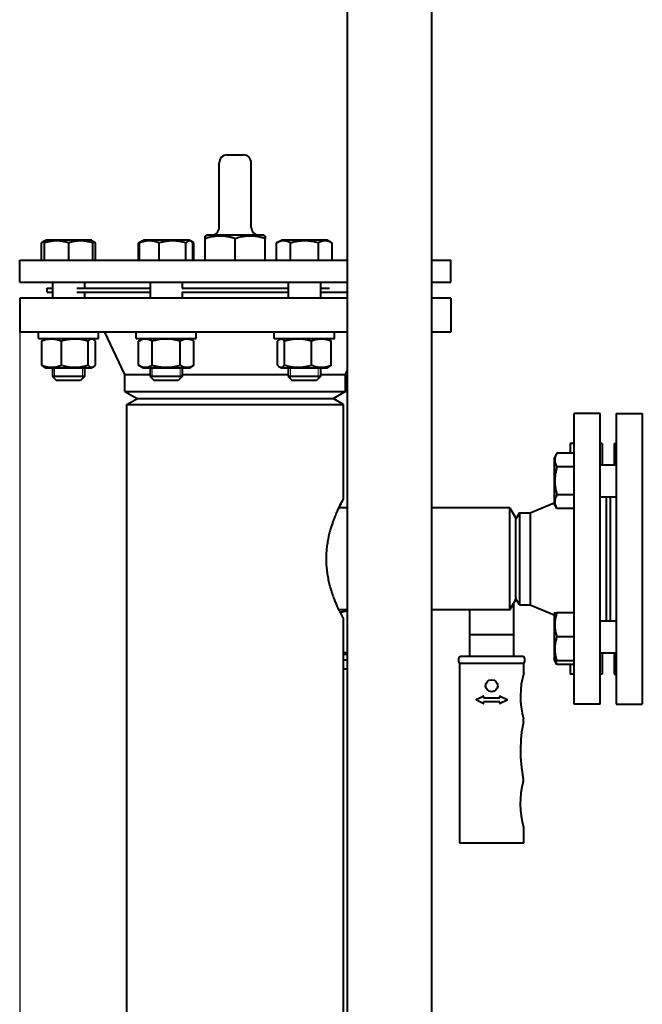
# Model space of a CAD drawing. Header units: millimetres. Extents: x -4428 to 3866, y -3426 to 3855.
# Tile 132 of 191: x 1097 to 1408, y -1292 to -801. Entities that reach past the tile are written whole.
import ezdxf

# ---------------------------------------------------------------- set-up
doc = ezdxf.new("R2010")
doc.units = ezdxf.units.MM
doc.linetypes.add('K5LT_BASIC', pattern=[0])
doc.linetypes.add('K5LT_THIN', pattern=[0])
doc.layers.add('Системный слой', color=7, linetype='Continuous')
doc.styles.add('KDIMTEXTSTYLE', font='GOST_AU.SHX', dxfattribs={"width": 0.96, "oblique": 15, "height": 5})
doc.dimstyles.new('KDIMSTYLE (1.00)', dxfattribs={"dimtxt": 5, "dimasz": 1, "dimexe": 2, "dimexo": 0, "dimgap": 1, "dimtad": 1, "dimtxsty": 'KDIMTEXTSTYLE', "dimsah": 1, "dimcen": 0, "dimdle": 1, "dimadec": 0, "dimazin": 0, "dimtfac": 0.667, "dimtmove": 0, "dimatfit": 3, "dimfxl": 1, "dimtvp": 1, "dimtolj": 1, "dimtzin": 0, "dimarcsym": 0})

# ---------------------------------------------------------------- blocks, each defined once
blk = doc.blocks.new('KDIMARROW_01')
at = {"layer": 'Системный слой'}
blk.add_hatch(color=0, dxfattribs=at).paths.add_polyline_path([(0, 0), (-5, 0.66), (-4.5, 0), (-5, -0.66)])
at = {"layer": 'Системный слой', "color": 0, "linetype": 'K5LT_THIN', "lineweight": 20}
for p, q in [((-4.5, 0), (-5, 0.66)), ((-5, 0.66), (0, 0)), ((0, 0), (-5, -0.66)), ((-5, -0.66), (-4.5, 0)), ((0, 0), (-1, 0))]:
    blk.add_line(p, q, dxfattribs=at)
blk = doc.blocks.new('U16')
at = {"layer": 'Системный слой', "color": 150, "linetype": 'K5LT_BASIC', "lineweight": 40, "true_color": 0x0080ff}
for p, q in [((1260.93, -1792.06), (1260.93, -665.95)), ((1302.93, -1702.08), (1302.93, -665.95)), ((1200.93, -868.45), (1208.93, -868.45)), ((1196.93, -904.45), (1196.93, -872.45)), ((1212.93, -904.45), (1212.93, -872.45)), ((1189.93, -908.89), (1190.68, -908.45)), ((1219.18, -908.45), (1190.68, -908.45)), ((1219.93, -908.89), (1219.18, -908.45)), ((1108.37, -920.95), (1108.37, -912.37)), ((1109.33, -911.56), (1109.78, -911.3)), ((1109.73, -920.95), (1109.73, -912.37)), ((1109.78, -911.3), (1110.38, -910.95)), ((1109.84, -920.95), (1109.84, -912.37)), ((1121.87, -910.95), (1110.38, -910.95)), ((1133.18, -910.95), (1121.87, -910.95)), ((1121.89, -920.95), (1121.89, -912.37)), ((1133.78, -911.3), (1133.18, -910.95)), ((1134.23, -911.56), (1133.78, -911.3)), ((1133.84, -920.95), (1133.84, -912.37)), ((1135.19, -920.95), (1135.19, -912.37)), ((1156.63, -912.37), (1156.69, -912.34)), ((1156.63, -920.95), (1156.63, -912.37)), ((1156.69, -912.34), (1159.09, -910.95)), ((1157.13, -920.95), (1157.13, -912.37)), ((1158.09, -911.53), (1159.09, -910.95)), ((1178.61, -910.95), (1159.09, -910.95)), ((1167.01, -920.95), (1167.01, -912.37)), ((1181.89, -910.95), (1178.61, -910.95)), ((1180.36, -920.95), (1180.36, -912.37)), ((1182.89, -911.53), (1181.89, -910.95)), ((1182.89, -911.53), (1181.89, -910.95)), ((1184.28, -912.34), (1182.89, -911.53)), ((1183.84, -920.95), (1183.84, -912.37)), ((1184.34, -912.37), (1184.28, -912.34)), ((1184.34, -920.95), (1184.34, -912.37)), ((1189.93, -910.23), (1189.93, -908.89)), ((1189.93, -920.95), (1189.93, -910.23)), ((1204.93, -920.95), (1204.93, -910.23)), ((1219.93, -908.89), (1219.93, -910.23)), ((1219.93, -920.95), (1219.93, -910.23)), ((1225.52, -912.37), (1225.58, -912.34)), ((1225.52, -920.95), (1225.52, -912.37)), ((1225.58, -912.34), (1227.97, -910.95)), ((1250.77, -910.95), (1227.97, -910.95)), ((1232.54, -920.95), (1232.54, -912.37)), ((1246.39, -920.95), (1246.39, -912.37)), ((1253.17, -912.34), (1250.77, -910.95)), ((1253.23, -912.37), (1253.17, -912.34)), ((1253.23, -920.95), (1253.23, -912.37)), ((1097.43, -920.95), (1260.93, -920.95)), ((1097.43, -931.95), (1097.43, -920.95)), ((1302.93, -920.95), (1312.43, -920.95)), ((1312.43, -931.95), (1312.43, -920.95)), ((1097.43, -931.95), (1260.93, -931.95)), ((1113.78, -931.95), (1113.78, -939.95)), ((1129.78, -931.95), (1129.78, -934.95)), ((1162.49, -931.95), (1162.49, -939.95)), ((1178.49, -931.95), (1178.49, -934.95)), ((1231.37, -931.95), (1231.37, -939.95)), ((1247.37, -931.95), (1247.37, -939.95)), ((1302.93, -931.95), (1312.43, -931.95)), ((1111.19, -936.95), (1111.19, -934.95)), ((1111.19, -934.95), (1113.78, -934.95)), ((1111.19, -936.95), (1113.78, -936.95)), ((1125.93, -934.95), (1162.49, -934.95)), ((1125.93, -936.95), (1162.49, -936.95)), ((1129.78, -936.95), (1129.78, -939.95)), ((1178.49, -934.95), (1194.19, -934.95)), ((1178.49, -936.95), (1178.49, -939.95)), ((1178.49, -936.95), (1194.19, -936.95)), ((1194.19, -934.95), (1231.37, -934.95)), ((1194.19, -936.95), (1231.37, -936.95)), ((1247.37, -934.95), (1251.93, -934.95)), ((1247.37, -936.95), (1260.93, -936.95)), ((1097.43, -939.95), (1097.43, -956.95)), ((1204.93, -939.95), (1097.43, -939.95)), ((1260.93, -939.95), (1204.93, -939.95)), ((1312.43, -939.95), (1302.93, -939.95)), ((1312.43, -939.95), (1312.43, -956.95)), ((1204.93, -956.95), (1097.43, -956.95)), ((1106.78, -959.95), (1106.78, -956.95)), ((1136.78, -959.95), (1136.78, -956.95)), ((1136.78, -959.95), (1136.78, -956.95)), ((1149.93, -977.95), (1139.93, -956.95)), ((1155.49, -959.95), (1155.49, -956.95)), ((1185.49, -959.95), (1185.49, -956.95)), ((1260.93, -956.95), (1204.93, -956.95)), ((1224.37, -959.95), (1224.37, -956.95)), ((1254.37, -959.95), (1254.37, -956.95)), ((1312.43, -956.95), (1302.93, -956.95)), ((1106.78, -959.95), (1136.78, -959.95)), ((1108.4, -973.34), (1108.4, -961.37)), ((1109.36, -960.55), (1110.38, -959.95)), ((1109.78, -960.3), (1110.38, -959.95)), ((1118.2, -973.34), (1118.2, -961.37)), ((1131.58, -973.34), (1131.58, -961.37)), ((1134.2, -960.55), (1133.18, -959.95)), ((1135.17, -973.34), (1135.17, -961.37)), ((1155.49, -959.95), (1185.49, -959.95)), ((1156.63, -961.37), (1159.09, -959.95)), ((1156.63, -973.34), (1156.63, -961.37)), ((1163.56, -973.34), (1163.56, -961.37)), ((1177.42, -973.34), (1177.42, -961.37)), ((1184.35, -961.37), (1181.89, -959.95)), ((1184.35, -973.34), (1184.35, -961.37)), ((1224.37, -959.95), (1254.37, -959.95)), ((1225.99, -973.34), (1225.99, -961.37)), ((1226.95, -960.55), (1227.97, -959.95)), ((1229.57, -973.34), (1229.57, -961.37)), ((1242.96, -973.34), (1242.96, -961.37)), ((1251.8, -960.55), (1250.77, -959.95)), ((1252.76, -973.34), (1252.76, -961.37)), ((1110.38, -974.75), (1109.36, -974.16)), ((1110.38, -974.75), (1109.78, -974.41)), ((1133.18, -974.75), (1110.38, -974.75)), ((1113.78, -974.75), (1113.78, -978.95)), ((1129.78, -974.75), (1129.78, -978.95)), ((1129.78, -974.75), (1129.78, -978.95)), ((1133.18, -974.75), (1134.2, -974.16)), ((1159.09, -974.75), (1156.63, -973.34)), ((1181.89, -974.75), (1159.09, -974.75)), ((1162.49, -974.75), (1162.49, -978.95)), ((1178.49, -974.75), (1178.49, -978.95)), ((1181.89, -974.75), (1184.35, -973.34)), ((1227.97, -974.75), (1226.95, -974.16)), ((1231.31, -974.75), (1227.97, -974.75)), ((1250.77, -974.75), (1231.31, -974.75)), ((1231.37, -974.75), (1231.37, -978.95)), ((1247.37, -974.75), (1247.37, -978.95)), ((1250.77, -974.75), (1251.8, -974.16)), ((1259.93, -977.95), (1260.93, -975.86)), ((1129.78, -978.95), (1113.78, -978.95)), ((1113.78, -978.95), (1115.78, -980.95)), ((1127.78, -980.95), (1115.78, -980.95)), ((1129.78, -978.95), (1127.78, -980.95)), ((1129.78, -978.95), (1127.78, -980.95)), ((1149.93, -977.95), (1162.49, -977.95)), ((1149.93, -986.49), (1149.93, -977.95)), ((1178.49, -978.95), (1162.49, -978.95)), ((1162.49, -978.95), (1164.49, -980.95)), ((1176.49, -980.95), (1164.49, -980.95)), ((1178.49, -978.95), (1176.49, -980.95)), ((1178.49, -977.95), (1204.93, -977.95)), ((1204.93, -977.95), (1231.37, -977.95)), ((1247.37, -978.95), (1231.37, -978.95)), ((1231.37, -978.95), (1233.37, -980.95)), ((1245.37, -980.95), (1233.37, -980.95)), ((1247.37, -978.95), (1245.37, -980.95)), ((1247.37, -977.95), (1259.93, -977.95)), ((1259.93, -986.49), (1259.93, -977.95)), ((1149.93, -986.49), (1155.93, -989.95)), ((1149.93, -986.49), (1204.93, -986.49)), ((1204.93, -986.49), (1259.93, -986.49)), ((1259.93, -986.49), (1253.93, -989.95)), ((1150.93, -992.95), (1156.13, -989.95)), ((1155.93, -989.95), (1204.93, -989.95)), ((1204.93, -989.95), (1253.93, -989.95)), ((1258.93, -992.95), (1253.73, -989.95)), ((1150.93, -1486.95), (1150.93, -992.95)), ((1150.93, -992.95), (1258.93, -992.95)), ((1258.93, -1039.95), (1258.93, -992.95)), ((1373.93, -1142.45), (1373.93, -997.45)), ((1386.93, -997.45), (1373.93, -997.45)), ((1386.93, -1142.45), (1386.93, -997.45)), ((1394.93, -997.45), (1394.93, -1069.95)), ((1394.93, -997.45), (1407.93, -997.45)), ((1407.93, -997.45), (1407.93, -1069.95)), ((1373.93, -1012.45), (1371.93, -1012.45)), ((1371.93, -1012.45), (1371.93, -1017.21)), ((1387.93, -1012.45), (1386.93, -1012.45)), ((1387.93, -1012.45), (1387.93, -1023.06)), ((1393.93, -1012.45), (1393.93, -1023.06)), ((1393.93, -1012.45), (1394.93, -1012.45)), ((1365.35, -1017.21), (1363.93, -1019.66)), ((1363.93, -1019.66), (1363.93, -1042.46)), ((1373.93, -1017.21), (1365.35, -1017.21)), ((1373.93, -1024.14), (1365.35, -1024.14)), ((1386.93, -1022.95), (1387.04, -1023.06)), ((1386.93, -1023.06), (1394.93, -1023.06)), ((1394.93, -1022.95), (1394.82, -1023.06)), ((1373.93, -1037.99), (1365.35, -1037.99)), ((1386.93, -1039.06), (1394.93, -1039.06)), ((1389.93, -1039.06), (1389.93, -1100.85)), ((1391.93, -1039.06), (1391.93, -1100.85)), ((1260.93, -1044.45), (1256.59, -1044.45)), ((1341.93, -1044.45), (1302.93, -1044.45)), ((1341.93, -1095.45), (1341.93, -1044.45)), ((1341.93, -1044.45), (1344.93, -1049.65)), ((1351.93, -1046.95), (1363.93, -1042.05)), ((1365.35, -1044.92), (1363.93, -1042.46)), ((1373.93, -1044.92), (1365.35, -1044.92)), ((1344.82, -1049.45), (1345.22, -1049.45)), ((1346.66, -1046.95), (1344.93, -1049.95)), ((1344.93, -1090.26), (1344.93, -1049.65)), ((1346.66, -1046.95), (1351.93, -1046.95)), ((1346.66, -1046.95), (1346.66, -1092.95)), ((1351.93, -1046.95), (1351.93, -1092.95)), ((1394.93, -1069.95), (1394.93, -1142.45)), ((1407.93, -1069.95), (1407.93, -1142.45)), ((1341.93, -1095.45), (1344.93, -1090.26)), ((1345.22, -1090.45), (1344.82, -1090.45)), ((1346.66, -1092.95), (1344.93, -1089.95)), ((1260.93, -1095.45), (1256.59, -1095.45)), ((1341.93, -1095.45), (1302.93, -1095.45)), ((1321.81, -1095.45), (1321.81, -1107.92)), ((1343.81, -1107.92), (1343.81, -1092.19)), ((1346.66, -1092.95), (1351.93, -1092.95)), ((1351.93, -1092.95), (1363.93, -1097.86)), ((1258.93, -1384.95), (1258.93, -1099.95)), ((1364.28, -1096.85), (1363.93, -1097.45)), ((1363.93, -1097.45), (1363.93, -1108.85)), ((1364.28, -1096.85), (1365.35, -1096.85)), ((1373.93, -1096.85), (1365.35, -1096.85)), ((1386.93, -1100.85), (1394.93, -1100.85)), ((1321.81, -1107.92), (1321.81, -1115.55)), ((1343.81, -1107.92), (1321.81, -1107.92)), ((1343.81, -1115.55), (1343.81, -1107.92)), ((1363.93, -1108.85), (1363.93, -1120.25)), ((1373.93, -1108.85), (1365.35, -1108.85)), ((1258.93, -1117.45), (1260.93, -1117.45)), ((1316.31, -1119.77), (1316.31, -1121.27)), ((1348.31, -1118.77), (1317.31, -1118.77)), ((1321.81, -1115.55), (1321.81, -1118.77)), ((1343.81, -1118.77), (1343.81, -1115.55)), ((1349.31, -1121.27), (1349.31, -1119.77)), ((1386.93, -1116.95), (1387.04, -1116.85)), ((1386.93, -1116.85), (1394.93, -1116.85)), ((1387.93, -1116.85), (1387.93, -1127.45)), ((1393.93, -1116.85), (1393.93, -1127.45)), ((1394.93, -1116.95), (1394.82, -1116.85)), ((1259.39, -1120.45), (1258.93, -1120.45)), ((1260.93, -1124.95), (1258.93, -1124.95)), ((1260.93, -1120.45), (1259.39, -1120.45)), ((1317.31, -1122.27), (1316.81, -1122.27)), ((1316.81, -1122.27), (1316.81, -1210.77)), ((1348.31, -1122.27), (1317.31, -1122.27)), ((1348.81, -1122.27), (1348.31, -1122.27)), ((1348.81, -1126.87), (1348.81, -1122.27)), ((1364.28, -1120.85), (1363.93, -1120.25)), ((1365.35, -1122.7), (1364.28, -1120.85)), ((1365.35, -1120.85), (1364.28, -1120.85)), ((1373.93, -1120.85), (1365.35, -1120.85)), ((1373.93, -1122.7), (1365.35, -1122.7)), ((1371.93, -1122.7), (1371.93, -1127.45)), ((1373.93, -1127.45), (1371.93, -1127.45)), ((1387.93, -1127.45), (1386.93, -1127.45)), ((1393.93, -1127.45), (1394.93, -1127.45)), ((1325.17, -1140.09), (1328.52, -1138.41)), ((1328.81, -1138.59), (1328.81, -1139.27)), ((1328.81, -1139.27), (1336.81, -1139.27)), ((1336.81, -1139.27), (1336.81, -1138.59)), ((1337.1, -1138.41), (1340.46, -1140.09)), ((1328.52, -1142.12), (1325.17, -1140.45)), ((1328.81, -1141.27), (1328.81, -1141.95)), ((1336.81, -1141.27), (1328.81, -1141.27)), ((1336.81, -1141.95), (1336.81, -1141.27)), ((1340.46, -1140.45), (1337.1, -1142.12)), ((1386.93, -1142.45), (1373.93, -1142.45)), ((1394.93, -1142.45), (1407.93, -1142.45)), ((1348.81, -1203.86), (1348.73, -1203.88)), ((1348.81, -1210.77), (1348.81, -1203.86)), ((1316.81, -1210.77), (1316.81, -1211.77)), ((1348.81, -1211.77), (1316.81, -1211.77)), ((1348.81, -1211.77), (1348.81, -1210.77))]:
    blk.add_line(p, q, dxfattribs=at)
at = {"layer": 'Системный слой', "color": 7, "linetype": 'K5LT_THIN', "lineweight": 20}
for p, q in [((1114.86, -974.75), (1114.86, -978.95)), ((1128.7, -974.75), (1128.7, -978.95)), ((1163.57, -974.75), (1163.57, -978.95)), ((1177.41, -974.75), (1177.41, -978.95)), ((1232.45, -974.75), (1232.45, -978.95)), ((1246.29, -974.75), (1246.29, -978.95)), ((1114.86, -978.95), (1114.86, -980.04)), ((1128.7, -978.95), (1128.7, -980.04)), ((1163.57, -978.95), (1163.57, -980.04)), ((1177.41, -978.95), (1177.41, -980.04)), ((1232.45, -978.95), (1232.45, -980.04)), ((1246.29, -978.95), (1246.29, -980.04))]:
    blk.add_line(p, q, dxfattribs=at)
at = {"layer": 'Системный слой', "color": 150, "linetype": 'K5LT_BASIC', "lineweight": 40, "true_color": 0x0080ff}
blk.add_circle((1332.81, -1133.27), 3, dxfattribs=at)
for centre, radius, start, end in [((1200.93, -872.45), 4, 90, 180), ((1208.93, -872.45), 4, 0, 90), ((1192.93, -904.45), 4, 270, 0), ((1216.93, -904.45), 4, 180, 270), ((1317.31, -1119.77), 1, 90, 180), ((1348.31, -1119.77), 1, 0, 90), ((1317.31, -1121.27), 1, 180, 270), ((1348.31, -1121.27), 1, 270, 0), ((1390.2, -1138.67), 43.04, 164.0835, 194.8793), ((1328.61, -1138.59), 0.2, 0, 116.5651), ((1337.01, -1138.59), 0.2, 63.4349, 180), ((1325.26, -1140.27), 0.2, 116.5651, 243.4349), ((1328.61, -1141.95), 0.2, 243.4349, 0), ((1337.01, -1141.95), 0.2, 180, 296.5651), ((1340.37, -1140.27), 0.2, 296.5651, 63.4349), ((1417.11, -1165.58), 69.94, 168.1773, 191.4898), ((1345.42, -1150.57), 3.3, 348.1773, 14.8793), ((1390.09, -1192.08), 43.01, 165.0994, 195.9259), ((1345.33, -1180.17), 3.3, 345.0994, 11.4898)]:
    blk.add_arc(centre, radius, start, end, dxfattribs=at)
for points, knots in [([(1109.33, -911.56), (1109.19, -911.64), (1108.87, -911.87), (1108.55, -912.18), (1108.37, -912.37)], [0, 0, 0, 0, 2.129824, 5, 5, 5, 5]), ([(1109.78, -911.3), (1109.78, -911.3), (1109.77, -911.33), (1109.76, -911.45), (1109.75, -911.64), (1109.74, -911.94), (1109.73, -912.22), (1109.73, -912.37)], [0, 0, 0, 0, 1.53304, 2.772654, 4.24569, 6.066514, 8, 8, 8, 8]), ([(1109.84, -912.37), (1109.83, -912.18), (1109.82, -911.89), (1109.81, -911.58), (1109.8, -911.41), (1109.79, -911.32), (1109.78, -911.3), (1109.78, -911.3)], [0, 0, 0, 0, 2.297762, 3.98142, 5.400025, 6.811776, 8, 8, 8, 8]), ([(1121.89, -912.37), (1121.48, -912.24), (1120.87, -912.05), (1119.99, -911.82), (1119.39, -911.68), (1118.67, -911.54), (1118.11, -911.45), (1117.43, -911.37), (1116.8, -911.32), (1116.07, -911.3), (1115.37, -911.3), (1114.7, -911.34), (1114.04, -911.4), (1113.3, -911.5), (1112.28, -911.68), (1111.08, -911.98), (1110.21, -912.25), (1109.84, -912.37)], [0, 0, 0, 0, 1.889793, 2.772286, 3.97396, 4.613199, 5.962253, 6.508307, 7.620707, 8.715255, 9.746093, 10.721757, 11.68135, 12.629021, 14.021816, 16.259909, 18, 18, 18, 18]), ([(1133.84, -912.37), (1133.43, -912.24), (1132.83, -912.05), (1131.96, -911.82), (1131.36, -911.68), (1130.65, -911.54), (1130.08, -911.45), (1129.41, -911.37), (1128.8, -911.32), (1128.07, -911.3), (1127.37, -911.3), (1126.71, -911.34), (1126.06, -911.4), (1125.32, -911.5), (1124.31, -911.68), (1123.13, -911.98), (1122.26, -912.25), (1121.89, -912.37)], [0, 0, 0, 0, 1.889793, 2.772286, 3.97396, 4.613199, 5.962253, 6.508307, 7.620707, 8.715255, 9.746093, 10.721757, 11.68135, 12.629021, 14.021816, 16.259909, 18, 18, 18, 18]), ([(1133.78, -911.3), (1133.79, -911.3), (1133.79, -911.33), (1133.8, -911.45), (1133.81, -911.64), (1133.82, -911.94), (1133.83, -912.22), (1133.84, -912.37)], [0, 0, 0, 0, 1.53304, 2.772654, 4.24569, 6.066514, 8, 8, 8, 8]), ([(1134.23, -911.56), (1134.37, -911.64), (1134.69, -911.87), (1135.01, -912.18), (1135.19, -912.37)], [0, 0, 0, 0, 2.129824, 5, 5, 5, 5]), ([(1167.01, -912.37), (1166.6, -912.21), (1166.04, -912), (1165.2, -911.75), (1164.65, -911.61), (1164.03, -911.48), (1163.48, -911.39), (1162.84, -911.32), (1162.22, -911.3), (1161.64, -911.3), (1161.01, -911.35), (1160.32, -911.44), (1159.46, -911.6), (1158.4, -911.89), (1157.6, -912.18), (1157.13, -912.37)], [0, 0, 0, 0, 2.032024, 2.780687, 4.100621, 4.689754, 5.785161, 6.773962, 7.746893, 8.757247, 9.530451, 10.808294, 12.055167, 13.667644, 16, 16, 16, 16]), ([(1157.13, -912.37), (1157.22, -912.27), (1157.38, -912.1), (1157.6, -911.89), (1157.83, -911.7), (1157.99, -911.59), (1158.09, -911.53)], [0, 0, 0, 0, 2.005595, 3.47598, 4.885464, 7, 7, 7, 7]), ([(1180.36, -912.37), (1179.91, -912.24), (1179.23, -912.05), (1178.26, -911.82), (1177.59, -911.68), (1176.8, -911.54), (1176.17, -911.45), (1175.42, -911.37), (1174.73, -911.32), (1173.92, -911.3), (1173.14, -911.3), (1172.39, -911.34), (1171.67, -911.4), (1170.85, -911.5), (1169.71, -911.68), (1168.39, -911.98), (1167.43, -912.25), (1167.01, -912.37)], [0, 0, 0, 0, 1.889793, 2.772286, 3.97396, 4.613199, 5.962253, 6.508307, 7.620707, 8.715255, 9.746093, 10.721757, 11.68135, 12.629021, 14.021816, 16.259909, 18, 18, 18, 18]), ([(1182.89, -911.53), (1182.8, -911.48), (1182.65, -911.41), (1182.44, -911.34), (1182.27, -911.31), (1182.09, -911.3), (1181.92, -911.31), (1181.73, -911.35), (1181.51, -911.43), (1181.22, -911.58), (1180.83, -911.87), (1180.53, -912.18), (1180.36, -912.37)], [0, 0, 0, 0, 1.36494, 2.272289, 3.176161, 4.07191, 4.95838, 5.833199, 6.972432, 8.357904, 10.273901, 13, 13, 13, 13]), ([(1183.84, -912.37), (1183.75, -912.27), (1183.6, -912.1), (1183.38, -911.89), (1183.15, -911.7), (1182.98, -911.59), (1182.89, -911.53)], [0, 0, 0, 0, 2.005595, 3.47598, 4.885464, 7, 7, 7, 7]), ([(1204.93, -910.23), (1204.42, -910.06), (1203.66, -909.82), (1202.57, -909.54), (1201.82, -909.36), (1201.12, -909.23), (1200.41, -909.11), (1199.73, -909.02), (1199.07, -908.95), (1198.45, -908.91), (1197.69, -908.88), (1196.81, -908.89), (1195.98, -908.94), (1195.17, -909.01), (1194.24, -909.14), (1193.09, -909.35), (1191.61, -909.7), (1190.52, -910.03), (1189.93, -910.23)], [0, 0, 0, 0, 1.994782, 2.926302, 4.194736, 4.869488, 5.569083, 6.869879, 7.454581, 8.04408, 9.199436, 10.287542, 11.31741, 12.330313, 13.330634, 14.800806, 16.699291, 19, 19, 19, 19]), ([(1219.93, -910.23), (1219.42, -910.06), (1218.66, -909.82), (1217.57, -909.54), (1216.82, -909.36), (1216.12, -909.23), (1215.41, -909.11), (1214.73, -909.02), (1214.07, -908.95), (1213.45, -908.91), (1212.69, -908.88), (1211.81, -908.89), (1210.98, -908.94), (1210.17, -909.01), (1209.24, -909.14), (1208.09, -909.35), (1206.61, -909.7), (1205.52, -910.03), (1204.93, -910.23)], [0, 0, 0, 0, 1.994782, 2.926302, 4.194736, 4.869488, 5.569083, 6.869879, 7.454581, 8.04408, 9.199436, 10.287542, 11.31741, 12.330313, 13.330634, 14.800806, 16.699291, 19, 19, 19, 19]), ([(1232.54, -912.37), (1232.26, -912.22), (1231.81, -911.98), (1231.22, -911.73), (1230.81, -911.59), (1230.42, -911.48), (1230.03, -911.39), (1229.58, -911.32), (1229.15, -911.3), (1228.74, -911.3), (1228.35, -911.34), (1227.97, -911.4), (1227.54, -911.5), (1226.94, -911.68), (1226.24, -911.98), (1225.74, -912.25), (1225.52, -912.37)], [0, 0, 0, 0, 2.031977, 3.339718, 4.35691, 4.982864, 6.146734, 7.197334, 8.231074, 9.204643, 10.126104, 11.032386, 11.927409, 13.242826, 15.356581, 17, 17, 17, 17]), ([(1246.39, -912.37), (1245.92, -912.24), (1245.22, -912.05), (1244.05, -911.78), (1243.18, -911.62), (1242.22, -911.48), (1241.44, -911.39), (1240.55, -911.32), (1239.68, -911.3), (1238.87, -911.3), (1237.97, -911.35), (1237.01, -911.44), (1235.81, -911.6), (1234.31, -911.89), (1233.19, -912.18), (1232.54, -912.37)], [0, 0, 0, 0, 1.679816, 2.464254, 4.100621, 4.689754, 5.785161, 6.773962, 7.746893, 8.757247, 9.530451, 10.808294, 12.055167, 13.667644, 16, 16, 16, 16]), ([(1253.17, -912.34), (1252.81, -912.13), (1252.27, -911.85), (1251.57, -911.59), (1251.11, -911.46), (1250.71, -911.38), (1250.32, -911.32), (1249.94, -911.3), (1249.54, -911.3), (1249.14, -911.34), (1248.74, -911.41), (1248.27, -911.52), (1247.48, -911.79), (1246.84, -912.11), (1246.39, -912.37)], [0, 0, 0, 0, 2.426892, 3.669998, 4.612755, 5.493312, 6.299976, 7.142094, 8.010357, 8.890614, 9.77249, 10.653256, 11.967391, 15, 15, 15, 15]), ([(1118.2, -961.37), (1117.79, -961.21), (1117.23, -961), (1116.4, -960.75), (1115.86, -960.61), (1115.24, -960.48), (1114.69, -960.39), (1114.06, -960.32), (1113.45, -960.3), (1112.87, -960.3), (1112.24, -960.35), (1111.56, -960.44), (1110.71, -960.6), (1109.65, -960.89), (1108.86, -961.18), (1108.4, -961.37)], [0, 0, 0, 0, 2.032024, 2.780687, 4.100621, 4.689754, 5.785161, 6.773962, 7.746893, 8.757247, 9.530451, 10.808294, 12.055167, 13.667644, 16, 16, 16, 16]), ([(1108.4, -961.37), (1108.5, -961.26), (1108.67, -961.08), (1108.99, -960.79), (1109.21, -960.63), (1109.36, -960.55)], [0, 0, 0, 0, 1.918282, 3.267661, 6, 6, 6, 6]), ([(1131.58, -961.37), (1131.12, -961.24), (1130.45, -961.05), (1129.47, -960.82), (1128.8, -960.68), (1128.01, -960.54), (1127.38, -960.45), (1126.62, -960.37), (1125.93, -960.32), (1125.12, -960.3), (1124.34, -960.3), (1123.59, -960.34), (1122.87, -960.4), (1122.04, -960.5), (1120.91, -960.68), (1119.58, -960.98), (1118.62, -961.25), (1118.2, -961.37)], [0, 0, 0, 0, 1.889793, 2.772286, 3.97396, 4.613199, 5.962253, 6.508307, 7.620707, 8.715255, 9.746093, 10.721757, 11.68135, 12.629021, 14.021816, 16.259909, 18, 18, 18, 18]), ([(1134.2, -960.55), (1134.13, -960.5), (1133.99, -960.43), (1133.78, -960.36), (1133.58, -960.31), (1133.38, -960.3), (1133.16, -960.31), (1132.93, -960.36), (1132.62, -960.49), (1132.16, -960.78), (1131.8, -961.13), (1131.58, -961.37)], [0, 0, 0, 0, 1.013607, 1.907108, 2.817762, 3.774163, 4.640723, 5.732163, 6.948672, 8.887773, 12, 12, 12, 12]), ([(1135.17, -961.37), (1135.06, -961.26), (1134.89, -961.08), (1134.57, -960.79), (1134.35, -960.63), (1134.2, -960.55)], [0, 0, 0, 0, 1.918282, 3.267661, 6, 6, 6, 6]), ([(1163.56, -961.37), (1163.29, -961.22), (1162.85, -960.98), (1162.26, -960.73), (1161.86, -960.59), (1161.47, -960.48), (1161.09, -960.39), (1160.64, -960.32), (1160.22, -960.3), (1159.81, -960.3), (1159.43, -960.34), (1159.05, -960.4), (1158.62, -960.5), (1158.04, -960.68), (1157.35, -960.98), (1156.85, -961.25), (1156.63, -961.37)], [0, 0, 0, 0, 2.031977, 3.339718, 4.35691, 4.982864, 6.146734, 7.197334, 8.231074, 9.204643, 10.126104, 11.032386, 11.927409, 13.242826, 15.356581, 17, 17, 17, 17]), ([(1177.42, -961.37), (1177.09, -961.28), (1176.27, -961.05), (1174.77, -960.71), (1173.26, -960.47), (1172.1, -960.36), (1171.45, -960.32), (1171.03, -960.31), (1170.68, -960.3), (1170.3, -960.3), (1169.82, -960.31), (1169.25, -960.34), (1168.43, -960.39), (1167.25, -960.53), (1165.89, -960.78), (1164.63, -961.08), (1163.92, -961.27), (1163.56, -961.37)], [0, 0, 0, 0, 3.152296, 8.024027, 14.430358, 17.4743, 18.996271, 20.518242, 21.409855, 22.301468, 24.084694, 25.867919, 27.651145, 31.792504, 37.072525, 40.536262, 44, 44, 44, 44]), ([(1184.35, -961.37), (1184.08, -961.22), (1183.63, -960.98), (1183.04, -960.73), (1182.64, -960.59), (1182.26, -960.48), (1181.87, -960.39), (1181.42, -960.32), (1181, -960.3), (1180.6, -960.3), (1180.21, -960.34), (1179.84, -960.4), (1179.41, -960.5), (1178.82, -960.68), (1178.14, -960.98), (1177.63, -961.25), (1177.42, -961.37)], [0, 0, 0, 0, 2.031977, 3.339718, 4.35691, 4.982864, 6.146734, 7.197334, 8.231074, 9.204643, 10.126104, 11.032386, 11.927409, 13.242826, 15.356581, 17, 17, 17, 17]), ([(1226.95, -960.55), (1226.85, -960.61), (1226.67, -960.72), (1226.35, -960.99), (1226.13, -961.21), (1225.99, -961.37)], [0, 0, 0, 0, 1.912503, 3.220303, 6, 6, 6, 6]), ([(1229.57, -961.37), (1229.43, -961.21), (1229.22, -961), (1228.89, -960.73), (1228.64, -960.55), (1228.38, -960.42), (1228.14, -960.34), (1227.9, -960.3), (1227.66, -960.3), (1227.43, -960.34), (1227.19, -960.42), (1227.03, -960.5), (1226.95, -960.55)], [0, 0, 0, 0, 2.191556, 3.228797, 4.853764, 5.968981, 7.168673, 8.365718, 9.486763, 10.643006, 11.815623, 13, 13, 13, 13]), ([(1242.96, -961.37), (1242.5, -961.24), (1241.83, -961.05), (1240.85, -960.82), (1240.18, -960.68), (1239.39, -960.54), (1238.76, -960.45), (1238, -960.37), (1237.31, -960.32), (1236.5, -960.3), (1235.72, -960.3), (1234.97, -960.34), (1234.25, -960.4), (1233.42, -960.5), (1232.28, -960.68), (1230.96, -960.98), (1229.99, -961.25), (1229.57, -961.37)], [0, 0, 0, 0, 1.889793, 2.772286, 3.97396, 4.613199, 5.962253, 6.508307, 7.620707, 8.715255, 9.746093, 10.721757, 11.68135, 12.629021, 14.021816, 16.259909, 18, 18, 18, 18]), ([(1252.76, -961.37), (1252.35, -961.21), (1251.79, -961), (1250.96, -960.75), (1250.42, -960.61), (1249.81, -960.48), (1249.26, -960.39), (1248.62, -960.32), (1248.01, -960.3), (1247.44, -960.3), (1246.8, -960.35), (1246.12, -960.44), (1245.27, -960.6), (1244.21, -960.89), (1243.42, -961.18), (1242.96, -961.37)], [0, 0, 0, 0, 2.032024, 2.780687, 4.100621, 4.689754, 5.785161, 6.773962, 7.746893, 8.757247, 9.530451, 10.808294, 12.055167, 13.667644, 16, 16, 16, 16]), ([(1251.8, -960.55), (1251.9, -960.61), (1252.07, -960.72), (1252.39, -960.99), (1252.61, -961.21), (1252.76, -961.37)], [0, 0, 0, 0, 1.912503, 3.220303, 6, 6, 6, 6]), ([(1109.36, -974.16), (1109.25, -974.1), (1109.08, -973.99), (1108.76, -973.72), (1108.54, -973.5), (1108.4, -973.34)], [0, 0, 0, 0, 1.912503, 3.220303, 6, 6, 6, 6]), ([(1108.4, -973.34), (1108.8, -973.5), (1109.36, -973.71), (1110.19, -973.96), (1110.73, -974.1), (1111.35, -974.23), (1111.9, -974.32), (1112.53, -974.39), (1113.15, -974.41), (1113.72, -974.4), (1114.35, -974.36), (1115.03, -974.27), (1115.88, -974.1), (1116.94, -973.82), (1117.73, -973.53), (1118.2, -973.34)], [0, 0, 0, 0, 2.032024, 2.780687, 4.100621, 4.689754, 5.785161, 6.773962, 7.746893, 8.757247, 9.530451, 10.808294, 12.055167, 13.667644, 16, 16, 16, 16]), ([(1118.2, -973.34), (1118.65, -973.47), (1119.33, -973.66), (1120.3, -973.89), (1120.97, -974.03), (1121.77, -974.17), (1122.4, -974.25), (1123.15, -974.33), (1123.84, -974.39), (1124.66, -974.41), (1125.44, -974.41), (1126.18, -974.37), (1126.91, -974.31), (1127.73, -974.21), (1128.87, -974.02), (1130.19, -973.73), (1131.16, -973.46), (1131.58, -973.34)], [0, 0, 0, 0, 1.889793, 2.772286, 3.97396, 4.613199, 5.962253, 6.508307, 7.620707, 8.715255, 9.746093, 10.721757, 11.68135, 12.629021, 14.021816, 16.259909, 18, 18, 18, 18]), ([(1131.58, -973.34), (1131.72, -973.5), (1131.94, -973.71), (1132.26, -973.98), (1132.51, -974.16), (1132.78, -974.29), (1133.02, -974.37), (1133.26, -974.41), (1133.49, -974.41), (1133.73, -974.37), (1133.97, -974.29), (1134.12, -974.21), (1134.2, -974.16)], [0, 0, 0, 0, 2.191556, 3.228797, 4.853764, 5.968981, 7.168673, 8.365718, 9.486763, 10.643006, 11.815623, 13, 13, 13, 13]), ([(1134.2, -974.16), (1134.31, -974.1), (1134.48, -973.99), (1134.8, -973.72), (1135.02, -973.5), (1135.17, -973.34)], [0, 0, 0, 0, 1.912503, 3.220303, 6, 6, 6, 6]), ([(1156.63, -973.34), (1156.9, -973.49), (1157.35, -973.73), (1157.94, -973.98), (1158.34, -974.12), (1158.72, -974.23), (1159.11, -974.32), (1159.56, -974.39), (1159.98, -974.41), (1160.38, -974.41), (1160.77, -974.37), (1161.14, -974.31), (1161.57, -974.21), (1162.16, -974.02), (1162.84, -973.73), (1163.34, -973.46), (1163.56, -973.34)], [0, 0, 0, 0, 2.031977, 3.339718, 4.35691, 4.982864, 6.146734, 7.197334, 8.231074, 9.204643, 10.126104, 11.032386, 11.927409, 13.242826, 15.356581, 17, 17, 17, 17]), ([(1163.56, -973.34), (1163.88, -973.43), (1164.71, -973.66), (1166.21, -974), (1167.72, -974.24), (1168.88, -974.35), (1169.53, -974.39), (1169.95, -974.4), (1170.3, -974.41), (1170.68, -974.41), (1171.15, -974.4), (1171.73, -974.37), (1172.54, -974.31), (1173.73, -974.18), (1175.08, -973.93), (1176.35, -973.63), (1177.06, -973.44), (1177.42, -973.34)], [0, 0, 0, 0, 3.152296, 8.024027, 14.430358, 17.4743, 18.996271, 20.518242, 21.409855, 22.301468, 24.084694, 25.867919, 27.651145, 31.792504, 37.072525, 40.536262, 44, 44, 44, 44]), ([(1177.42, -973.34), (1177.69, -973.49), (1178.13, -973.73), (1178.72, -973.98), (1179.12, -974.12), (1179.5, -974.23), (1179.89, -974.32), (1180.34, -974.39), (1180.76, -974.41), (1181.17, -974.41), (1181.55, -974.37), (1181.93, -974.31), (1182.35, -974.21), (1182.94, -974.02), (1183.63, -973.73), (1184.13, -973.46), (1184.35, -973.34)], [0, 0, 0, 0, 2.031977, 3.339718, 4.35691, 4.982864, 6.146734, 7.197334, 8.231074, 9.204643, 10.126104, 11.032386, 11.927409, 13.242826, 15.356581, 17, 17, 17, 17]), ([(1225.99, -973.34), (1226.09, -973.45), (1226.26, -973.63), (1226.58, -973.92), (1226.8, -974.08), (1226.95, -974.16)], [0, 0, 0, 0, 1.918282, 3.267661, 6, 6, 6, 6]), ([(1226.95, -974.16), (1227.02, -974.21), (1227.16, -974.28), (1227.37, -974.35), (1227.57, -974.4), (1227.77, -974.41), (1227.99, -974.4), (1228.22, -974.35), (1228.53, -974.22), (1228.99, -973.93), (1229.35, -973.58), (1229.57, -973.34)], [0, 0, 0, 0, 1.013607, 1.907108, 2.817762, 3.774163, 4.640723, 5.732163, 6.948672, 8.887773, 12, 12, 12, 12]), ([(1229.57, -973.34), (1230.03, -973.47), (1230.71, -973.66), (1231.68, -973.89), (1232.35, -974.03), (1233.14, -974.17), (1233.78, -974.25), (1234.53, -974.33), (1235.22, -974.39), (1236.04, -974.41), (1236.82, -974.41), (1237.56, -974.37), (1238.28, -974.31), (1239.11, -974.21), (1240.25, -974.02), (1241.57, -973.73), (1242.54, -973.46), (1242.96, -973.34)], [0, 0, 0, 0, 1.889793, 2.772286, 3.97396, 4.613199, 5.962253, 6.508307, 7.620707, 8.715255, 9.746093, 10.721757, 11.68135, 12.629021, 14.021816, 16.259909, 18, 18, 18, 18]), ([(1242.96, -973.34), (1243.36, -973.5), (1243.92, -973.71), (1244.75, -973.96), (1245.29, -974.1), (1245.91, -974.23), (1246.46, -974.32), (1247.09, -974.39), (1247.71, -974.41), (1248.28, -974.4), (1248.91, -974.36), (1249.59, -974.27), (1250.44, -974.1), (1251.5, -973.82), (1252.29, -973.53), (1252.76, -973.34)], [0, 0, 0, 0, 2.032024, 2.780687, 4.100621, 4.689754, 5.785161, 6.773962, 7.746893, 8.757247, 9.530451, 10.808294, 12.055167, 13.667644, 16, 16, 16, 16]), ([(1252.76, -973.34), (1252.66, -973.45), (1252.48, -973.63), (1252.16, -973.92), (1251.94, -974.08), (1251.8, -974.16)], [0, 0, 0, 0, 1.918282, 3.267661, 6, 6, 6, 6]), ([(1365.35, -1017.21), (1365.19, -1017.48), (1364.96, -1017.92), (1364.71, -1018.51), (1364.57, -1018.91), (1364.45, -1019.29), (1364.36, -1019.68), (1364.3, -1020.13), (1364.27, -1020.55), (1364.28, -1020.96), (1364.32, -1021.34), (1364.38, -1021.72), (1364.48, -1022.14), (1364.66, -1022.73), (1364.95, -1023.42), (1365.22, -1023.92), (1365.35, -1024.14)], [0, 0, 0, 0, 2.031977, 3.339718, 4.35691, 4.982864, 6.146734, 7.197334, 8.231074, 9.204643, 10.126104, 11.032386, 11.927409, 13.242826, 15.356581, 17, 17, 17, 17]), ([(1365.35, -1024.14), (1365.26, -1024.46), (1365.03, -1025.28), (1364.68, -1026.78), (1364.44, -1028.29), (1364.33, -1029.46), (1364.3, -1030.1), (1364.28, -1030.52), (1364.28, -1030.88), (1364.28, -1031.25), (1364.28, -1031.73), (1364.31, -1032.3), (1364.37, -1033.12), (1364.51, -1034.31), (1364.76, -1035.66), (1365.05, -1036.92), (1365.25, -1037.64), (1365.35, -1037.99)], [0, 0, 0, 0, 3.152296, 8.024027, 14.430358, 17.4743, 18.996271, 20.518242, 21.409855, 22.301468, 24.084694, 25.867919, 27.651145, 31.792504, 37.072525, 40.536262, 44, 44, 44, 44]), ([(1256.59, -1044.45), (1256.75, -1044.12), (1257.04, -1043.52), (1257.43, -1042.75), (1257.74, -1042.15), (1258, -1041.65), (1258.24, -1041.22), (1258.45, -1040.84), (1258.61, -1040.54), (1258.73, -1040.31), (1258.83, -1040.14), (1258.9, -1040.01), (1258.93, -1039.95), (1258.93, -1039.96), (1258.88, -1040.05), (1258.78, -1040.23), (1258.64, -1040.48), (1258.48, -1040.77), (1258.3, -1041.11), (1258.07, -1041.53), (1257.81, -1042.02), (1257.52, -1042.57), (1257.23, -1043.15), (1256.92, -1043.78), (1256.58, -1044.47), (1256.19, -1045.27), (1255.77, -1046.2), (1255.29, -1047.27), (1254.77, -1048.49), (1254.22, -1049.86), (1253.64, -1051.4), (1253.04, -1053.13), (1252.43, -1055.11), (1251.79, -1057.43), (1251.2, -1060.07), (1250.73, -1062.87), (1250.41, -1065.65), (1250.26, -1068.36), (1250.24, -1071.04), (1250.38, -1073.82), (1250.68, -1076.72), (1251.16, -1079.63), (1251.76, -1082.37), (1252.39, -1084.68), (1252.97, -1086.55), (1253.5, -1088.09), (1253.98, -1089.43), (1254.45, -1090.62), (1254.87, -1091.65), (1255.27, -1092.58), (1255.69, -1093.54), (1256.15, -1094.54), (1256.6, -1095.5), (1256.98, -1096.25), (1257.29, -1096.87), (1257.57, -1097.43), (1257.86, -1097.97), (1258.11, -1098.45), (1258.33, -1098.86), (1258.52, -1099.2), (1258.68, -1099.5), (1258.81, -1099.75), (1258.91, -1099.91), (1258.93, -1099.95), (1258.93, -1099.95)], [0, 0, 0, 0, 1.127136, 2.123863, 2.990182, 3.721637, 4.564757, 5.3899, 6.20152, 6.881097, 7.58819, 8.322798, 9.160904, 10.063641, 10.968666, 11.90213, 12.721987, 13.490579, 14.231156, 15.017196, 15.901656, 16.695628, 17.490504, 18.233327, 19.036832, 19.887149, 20.832735, 21.826776, 22.916327, 24.052932, 25.277937, 26.544286, 27.923335, 29.503299, 31.254922, 33.040074, 34.7415, 36.295406, 37.892418, 39.516772, 41.257872, 43.131546, 44.948275, 46.560012, 47.827078, 48.927222, 49.967321, 50.947377, 51.803191, 52.597382, 53.422646, 54.503954, 55.56058, 56.494254, 57.159429, 57.935584, 58.760476, 59.618373, 60.392724, 61.175965, 61.983826, 62.907294, 63.912685, 65, 65, 65, 65]), ([(1365.35, -1037.99), (1365.19, -1038.26), (1364.96, -1038.71), (1364.71, -1039.29), (1364.57, -1039.7), (1364.45, -1040.08), (1364.36, -1040.47), (1364.3, -1040.91), (1364.27, -1041.34), (1364.28, -1041.74), (1364.32, -1042.13), (1364.38, -1042.5), (1364.48, -1042.93), (1364.66, -1043.52), (1364.95, -1044.2), (1365.22, -1044.7), (1365.35, -1044.92)], [0, 0, 0, 0, 2.031977, 3.339718, 4.35691, 4.982864, 6.146734, 7.197334, 8.231074, 9.204643, 10.126104, 11.032386, 11.927409, 13.242826, 15.356581, 17, 17, 17, 17]), ([(1365.35, -1096.85), (1365.21, -1097.25), (1365.03, -1097.86), (1364.8, -1098.73), (1364.66, -1099.34), (1364.52, -1100.05), (1364.43, -1100.61), (1364.35, -1101.29), (1364.3, -1101.91), (1364.27, -1102.64), (1364.28, -1103.34), (1364.32, -1104.01), (1364.38, -1104.66), (1364.48, -1105.39), (1364.66, -1106.42), (1364.95, -1107.6), (1365.22, -1108.47), (1365.35, -1108.85)], [0, 0, 0, 0, 1.889793, 2.772286, 3.97396, 4.613199, 5.962253, 6.508307, 7.620707, 8.715255, 9.746093, 10.721757, 11.68135, 12.629021, 14.021816, 16.259909, 18, 18, 18, 18]), ([(1365.35, -1108.85), (1365.21, -1109.25), (1365.03, -1109.86), (1364.8, -1110.73), (1364.66, -1111.34), (1364.52, -1112.05), (1364.43, -1112.61), (1364.35, -1113.29), (1364.3, -1113.91), (1364.27, -1114.64), (1364.28, -1115.34), (1364.32, -1116.01), (1364.38, -1116.66), (1364.48, -1117.39), (1364.66, -1118.42), (1364.95, -1119.6), (1365.22, -1120.47), (1365.35, -1120.85)], [0, 0, 0, 0, 1.889793, 2.772286, 3.97396, 4.613199, 5.962253, 6.508307, 7.620707, 8.715255, 9.746093, 10.721757, 11.68135, 12.629021, 14.021816, 16.259909, 18, 18, 18, 18]), ([(1364.52, -1120.85), (1364.58, -1121.05), (1364.7, -1121.38), (1364.97, -1122), (1365.19, -1122.42), (1365.35, -1122.7)], [0, 0, 0, 0, 1.912507, 3.220306, 6, 6, 6, 6])]:
    blk.add_open_spline(points, degree=3, knots=knots, dxfattribs=at)
for points in [[(1109.77, -911.37), (1109.62, -911.41), (1109.48, -911.48), (1109.33, -911.56)], [(1135.19, -912.37), (1134.74, -912.19), (1134.28, -912.02), (1133.82, -911.87)], [(1157.63, -911.87), (1157.29, -912.02), (1156.96, -912.19), (1156.63, -912.37)], [(1184.28, -912.34), (1183.97, -912.15), (1183.65, -911.99), (1183.33, -911.85)]]:
    blk.add_open_spline(points, degree=3, dxfattribs=at)
for points, weights in [([(1257.19, -1096.68), (1259.12, -1096.13), (1260.93, -1095.83)], [1.01112292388, 1.02002478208, 1.0188377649]), ([(1260.93, -1117.08), (1259.95, -1116.92), (1258.93, -1116.68)], [1.0188377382, 1.01948352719, 1.01714374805])]:
    blk.add_rational_spline(points, weights, degree=2, dxfattribs=at)

msp = doc.modelspace()

# ---------------------------------------------------------------- block references
at = {"layer": 'Системный слой'}
msp.add_blockref('U16', (0, 0), dxfattribs=at)

# ---------------------------------------------------------------- dimensions: what is measured, and where the dimension line sits
at = {"layer": 'Системный слой', "color": 7}
msp.add_linear_dim(base=(3576.931, -3423.906), p1=(1097.431, -956.955), p2=(3576.931, -1894.955), location=(2337.181, -3423.906), dimstyle='KDIMSTYLE (1.00)', override={"dimexo": 0, "dimpost": '\\H75.0;\\W0.965;\\Q15;<>', "dimblk1": 'KDIMARROW_01', "dimblk2": 'KDIMARROW_01', "dimse1": 0, "dimse2": 0, "dimclrt": 7, "dimtolj": 1}, dxfattribs=at).render()

doc.saveas('drawing.dxf')
